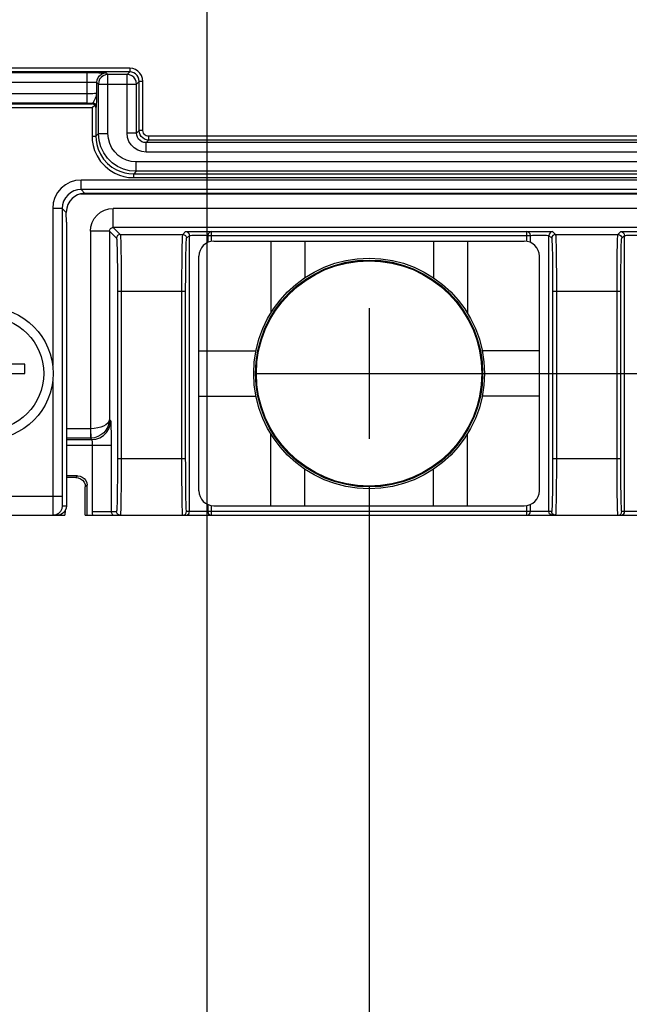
# Model space of a CAD drawing. Extents: x 30 to 410, y 34 to 287.
# Tile 54 of 66: x 279 to 292, y 156 to 177. Entities that reach past the tile are written whole.
import ezdxf

# ---------------------------------------------------------------- set-up
doc = ezdxf.new("R2010")
doc.units = 0
doc.header["$LTSCALE"] = 23.1
doc.layers.get('0').update_dxf_attribs({"linetype": 'CONTINUOUS'})
for name, color, linetype in [('ALL_AXIS', 7, 'CONTINUOUS'), ('ALL_CURVE', 7, 'CONTINUOUS'), ('ALL_DIM', 7, 'CONTINUOUS'), ('ALL_FEATURES', 7, 'CONTINUOUS')]:
    doc.layers.add(name, color=color, linetype=linetype)
doc.dimstyles.get("Standard").update_dxf_attribs({"dimtxt": 2.5, "dimasz": 2.5, "dimexe": 1.25, "dimexo": 0.625, "dimtad": 1, "dimcen": 2.5, "dimazin": 3, "dimtfac": 1, "dimtmove": 0, "dimatfit": 3})

# ---------------------------------------------------------------- blocks, each defined once
blk = doc.blocks.new('_OPEN')
at = {"color": 0, "linetype": 'BYBLOCK'}
for p, q in [((0, 0), (-1, 0.25)), ((-1, -0.25), (0, 0)), ((-1, 0), (0, 0))]:
    blk.add_line(p, q, dxfattribs=at)
blk = doc.blocks.new('*D6')
at = {"layer": 'ALL_DIM', "color": 2, "linetype": 'CONTINUOUS'}
for p, q in [((286.285, 166.96), (286.285, 133.345)), ((266.085, 165.34), (266.085, 133.345)), ((266.085, 134.345), (276.185, 134.345)), ((286.285, 134.345), (276.185, 134.345))]:
    blk.add_line(p, q, dxfattribs=at)
at = {"layer": 'ALL_DIM', "color": 2, "linetype": 'CONTINUOUS', "xscale": 2, "yscale": 2, "zscale": 2, "rotation": 180}
blk.add_blockref('_OPEN', (266.085, 134.345), dxfattribs=at)
at = {"layer": 'ALL_DIM', "color": 2, "linetype": 'CONTINUOUS', "xscale": 2, "yscale": 2, "zscale": 2}
blk.add_blockref('_OPEN', (286.285, 134.345), dxfattribs=at)
blk = doc.blocks.new('*D7')
at = {"layer": 'ALL_DIM', "color": 2, "linetype": 'CONTINUOUS'}
for p, q in [((295.485, 166.96), (295.485, 133.345)), ((286.285, 165.357), (286.285, 133.345)), ((286.285, 134.345), (281.285, 134.345)), ((281.285, 134.345), (290.885, 134.345)), ((300.485, 134.345), (290.885, 134.345)), ((295.485, 134.345), (300.485, 134.345))]:
    blk.add_line(p, q, dxfattribs=at)
at = {"layer": 'ALL_DIM', "color": 2, "linetype": 'CONTINUOUS', "xscale": 2, "yscale": 2, "zscale": 2}
blk.add_blockref('_OPEN', (286.285, 134.345), dxfattribs=at)
at = {"layer": 'ALL_DIM', "color": 2, "linetype": 'CONTINUOUS', "xscale": 2, "yscale": 2, "zscale": 2, "rotation": 180}
blk.add_blockref('_OPEN', (295.485, 134.345), dxfattribs=at)
blk = doc.blocks.new('*D9')
at = {"layer": 'ALL_DIM', "color": 2, "linetype": 'CONTINUOUS'}
for p, q in [((282.855, 185.108), (282.855, 139.345)), ((266.085, 162.694), (266.085, 139.345)), ((266.085, 140.345), (274.47, 140.345)), ((282.855, 140.345), (274.47, 140.345))]:
    blk.add_line(p, q, dxfattribs=at)
at = {"layer": 'ALL_DIM', "color": 2, "linetype": 'CONTINUOUS', "xscale": 2, "yscale": 2, "zscale": 2, "rotation": 180}
blk.add_blockref('_OPEN', (266.085, 140.345), dxfattribs=at)
at = {"layer": 'ALL_DIM', "color": 2, "linetype": 'CONTINUOUS', "xscale": 2, "yscale": 2, "zscale": 2}
blk.add_blockref('_OPEN', (282.855, 140.345), dxfattribs=at)
blk = doc.blocks.new('*D10')
at = {"layer": 'ALL_DIM', "color": 2, "linetype": 'CONTINUOUS'}
for p, q in [((312.325, 185.012), (312.325, 145.034)), ((266.085, 161.351), (266.085, 121.345)), ((312.325, 138.965), (312.325, 131.358)), ((312.325, 125.234), (312.325, 121.345)), ((266.085, 122.345), (289.205, 122.345)), ((312.325, 122.345), (289.205, 122.345))]:
    blk.add_line(p, q, dxfattribs=at)
at = {"layer": 'ALL_DIM', "color": 2, "linetype": 'CONTINUOUS', "xscale": 2, "yscale": 2, "zscale": 2, "rotation": 180}
blk.add_blockref('_OPEN', (266.085, 122.345), dxfattribs=at)
at = {"layer": 'ALL_DIM', "color": 2, "linetype": 'CONTINUOUS', "xscale": 2, "yscale": 2, "zscale": 2}
blk.add_blockref('_OPEN', (312.325, 122.345), dxfattribs=at)
blk = doc.blocks.new('*D11')
at = {"layer": 'ALL_DIM', "color": 2, "linetype": 'CONTINUOUS'}
for p, q in [((303.229, 182.16), (303.229, 145.042)), ((266.085, 164.707), (266.085, 127.345)), ((303.229, 138.987), (303.229, 127.345)), ((266.085, 128.345), (284.657, 128.345)), ((303.229, 128.345), (284.657, 128.345))]:
    blk.add_line(p, q, dxfattribs=at)
at = {"layer": 'ALL_DIM', "color": 2, "linetype": 'CONTINUOUS', "xscale": 2, "yscale": 2, "zscale": 2, "rotation": 180}
blk.add_blockref('_OPEN', (266.085, 128.345), dxfattribs=at)
at = {"layer": 'ALL_DIM', "color": 2, "linetype": 'CONTINUOUS', "xscale": 2, "yscale": 2, "zscale": 2}
blk.add_blockref('_OPEN', (303.229, 128.345), dxfattribs=at)
blk = doc.blocks.new('*D21')
at = {"layer": 'ALL_DIM', "color": 2, "linetype": 'CONTINUOUS'}
for p, q in [((263.855, 185.012), (263.855, 145.345)), ((275.855, 185.012), (275.855, 145.345)), ((263.855, 146.345), (239.586, 146.345)), ((239.586, 146.345), (269.855, 146.345)), ((280.855, 146.345), (269.855, 146.345)), ((275.855, 146.345), (280.855, 146.345))]:
    blk.add_line(p, q, dxfattribs=at)
at = {"layer": 'ALL_DIM', "color": 2, "linetype": 'CONTINUOUS', "xscale": 2, "yscale": 2, "zscale": 2}
blk.add_blockref('_OPEN', (263.855, 146.345), dxfattribs=at)
at = {"layer": 'ALL_DIM', "color": 2, "linetype": 'CONTINUOUS', "xscale": 2, "yscale": 2, "zscale": 2, "rotation": 180}
blk.add_blockref('_OPEN', (275.855, 146.345), dxfattribs=at)
blk = doc.blocks.new('*D26')
at = {"layer": 'ALL_DIM', "color": 2, "linetype": 'CONTINUOUS'}
for p, q in [((282.855, 185.108), (282.855, 139.345)), ((296.855, 185.108), (296.855, 139.345)), ((282.855, 140.345), (277.855, 140.345)), ((277.855, 140.345), (289.855, 140.345)), ((326.355, 140.345), (289.855, 140.345)), ((296.855, 140.345), (326.355, 140.345))]:
    blk.add_line(p, q, dxfattribs=at)
at = {"layer": 'ALL_DIM', "color": 2, "linetype": 'CONTINUOUS', "xscale": 2, "yscale": 2, "zscale": 2}
blk.add_blockref('_OPEN', (282.855, 140.345), dxfattribs=at)
at = {"layer": 'ALL_DIM', "color": 2, "linetype": 'CONTINUOUS', "xscale": 2, "yscale": 2, "zscale": 2, "rotation": 180}
blk.add_blockref('_OPEN', (296.855, 140.345), dxfattribs=at)
blk = doc.blocks.new('_DOT')
at = {"color": 0, "linetype": 'BYBLOCK'}
blk.add_line((-0.25, 0), (-1, 0), dxfattribs=at)
at = {"color": 0, "linetype": 'BYBLOCK', "const_width": 0.25}
blk.add_lwpolyline([(-0.125, 0, 1), (0.125, 0, 1)], format="xyb", close=True, dxfattribs=at)
blk = doc.blocks.new('*D32')
at = {"layer": 'ALL_DIM', "color": 2, "linetype": 'CONTINUOUS'}
for p, q in [((242.085, 180.158), (242.085, 180.408)), ((242.085, 180.408), (242.085, 174.849)), ((245.049, 180.158), (241.085, 180.158)), ((277.241, 180.158), (248.531, 180.158)), ((280.023, 179.188), (277.241, 180.158)), ((282.673, 179.188), (280.023, 179.188)), ((242.085, 157.487), (242.085, 174.849)), ((261.885, 169.54), (241.085, 169.54)), ((242.085, 169.54), (242.085, 157.487))]:
    blk.add_line(p, q, dxfattribs=at)
at = {"layer": 'ALL_DIM', "color": 2, "linetype": 'CONTINUOUS', "xscale": 2, "yscale": 2, "zscale": 2}
for name, p, rotation in [('_DOT', (242.085, 180.158), 270), ('_OPEN', (242.085, 169.54), 90)]:
    blk.add_blockref(name, p, dxfattribs=dict(at, rotation=rotation))
blk = doc.blocks.new('*D35')
at = {"layer": 'ALL_DIM', "color": 2, "linetype": 'CONTINUOUS'}
for p, q in [((344.272, 169.54), (344.272, 174.54)), ((344.272, 174.54), (344.272, 168.508)), ((287.285, 169.34), (299.451, 169.34)), ((299.451, 169.34), (306.134, 167.475)), ((323.085, 169.54), (345.272, 169.54)), ((344.272, 156.748), (344.272, 168.508)), ((306.134, 167.475), (345.272, 167.475)), ((344.272, 167.475), (344.272, 156.748))]:
    blk.add_line(p, q, dxfattribs=at)
at = {"layer": 'ALL_DIM', "color": 2, "linetype": 'CONTINUOUS', "xscale": 2, "yscale": 2, "zscale": 2}
for p, rotation in [((344.272, 169.54), 270), ((344.272, 167.475), 90)]:
    blk.add_blockref('_OPEN', p, dxfattribs=dict(at, rotation=rotation))

msp = doc.modelspace()

# ---------------------------------------------------------------- linework, layer by layer
at = {"color": 7, "linetype": 'CONTINUOUS'}
msp.add_circle((286.285, 169.34), 2.4, dxfattribs=at)
at = {"color": 9, "linetype": 'CONTINUOUS'}
msp.add_circle((286.285, 169.34), 2.384, dxfattribs=at)
at = {"layer": 'ALL_AXIS', "color": 7, "linetype": 'CONTINUOUS'}
for p, q in [((284.205, 172.14), (284.205, 170.615)), ((284.925, 172.14), (284.925, 171.365)), ((287.645, 172.14), (287.645, 171.365)), ((288.365, 172.14), (288.365, 170.615)), ((282.685, 169.82), (283.893, 169.82)), ((289.885, 169.82), (288.678, 169.82)), ((277.405, 169.34), (279.005, 169.34)), ((279.005, 169.54), (278.305, 169.54)), ((279.005, 169.34), (279.005, 169.54)), ((282.685, 168.86), (283.893, 168.86)), ((289.885, 168.86), (288.678, 168.86)), ((284.205, 166.54), (284.205, 168.064)), ((288.365, 166.54), (288.365, 168.064)), ((284.925, 166.54), (284.925, 167.314)), ((287.645, 166.54), (287.645, 167.314))]:
    msp.add_line(p, q, dxfattribs=at)
for centre, radius in [((286.285, 169.34), 2.44), ((278.205, 169.34), 1.4), ((278.205, 169.34), 1.2)]:
    msp.add_circle(centre, radius, dxfattribs=at)
at = {"layer": 'ALL_CURVE', "color": 40, "linetype": 'CONTINUOUS'}
for p, q in [((286.285, 170.72), (286.285, 167.96)), ((283.901, 169.34), (288.669, 169.34))]:
    msp.add_line(p, q, dxfattribs=at)
at = {"layer": 'ALL_FEATURES', "color": 9, "linetype": 'CONTINUOUS'}
for p, q in [((281.223, 175.798), (270.781, 175.798)), ((281.223, 175.798), (281.223, 175.718)), ((270.769, 175.705), (280.327, 175.705)), ((281.223, 175.718), (270.781, 175.718)), ((280.327, 175.056), (280.327, 175.705)), ((280.727, 175.698), (280.762, 175.663)), ((281.169, 175.663), (280.762, 175.663)), ((280.762, 174.416), (280.762, 175.663)), ((281.169, 175.663), (281.223, 175.718)), ((281.169, 174.423), (281.169, 175.663)), ((270.769, 175.505), (280.327, 175.505)), ((280.527, 175.498), (280.562, 175.463)), ((280.527, 175.263), (280.527, 175.498)), ((280.562, 175.463), (281.369, 175.463)), ((280.562, 174.416), (280.562, 175.463)), ((281.369, 175.463), (281.423, 175.518)), ((281.369, 174.423), (281.369, 175.463)), ((281.503, 175.518), (281.423, 175.518)), ((281.423, 174.478), (281.423, 175.518)), ((281.503, 174.478), (281.503, 175.518)), ((280.327, 175.256), (270.762, 175.256)), ((270.749, 175.044), (280.427, 175.044)), ((270.749, 174.964), (280.427, 174.964)), ((280.327, 175.056), (270.762, 175.056)), ((280.427, 175.044), (280.44, 175.056)), ((280.427, 174.964), (280.427, 174.362)), ((280.507, 174.964), (280.52, 174.976)), ((280.507, 174.964), (280.507, 174.362)), ((280.427, 174.362), (280.507, 174.362)), ((280.562, 174.416), (280.507, 174.362)), ((280.562, 174.416), (280.762, 174.416)), ((281.369, 174.423), (281.169, 174.423)), ((281.423, 174.478), (281.369, 174.423)), ((281.503, 174.478), (281.423, 174.478)), ((298.267, 174.358), (281.623, 174.358)), ((281.623, 174.358), (281.623, 174.278)), ((281.623, 174.278), (281.569, 174.223)), ((298.322, 174.223), (281.569, 174.223)), ((281.569, 174.023), (281.569, 174.223)), ((298.267, 174.278), (281.623, 174.278)), ((298.322, 174.023), (281.569, 174.023)), ((298.329, 173.816), (281.362, 173.816)), ((281.362, 173.616), (281.362, 173.816)), ((281.362, 173.616), (281.307, 173.562)), ((281.307, 173.562), (298.383, 173.562)), ((281.307, 173.482), (281.307, 173.562)), ((298.329, 173.616), (281.362, 173.616)), ((301.456, 173.43), (280.194, 173.43)), ((280.194, 173.23), (280.194, 173.43)), ((281.307, 173.482), (298.383, 173.482)), ((280.194, 173.23), (280.275, 173.15)), ((301.456, 173.23), (280.194, 173.23)), ((279.794, 172.83), (279.595, 172.83)), ((279.595, 172.83), (279.595, 169.513)), ((279.794, 172.83), (279.882, 172.743)), ((279.794, 172.83), (279.794, 166.74)), ((300.896, 172.83), (280.874, 172.83)), ((280.874, 172.43), (280.874, 172.83)), ((280.794, 172.351), (280.394, 172.351)), ((280.394, 172.351), (280.394, 168.171)), ((280.794, 172.351), (280.945, 172.2)), ((280.794, 172.351), (280.794, 168.368)), ((280.874, 172.43), (281.025, 172.28)), ((300.896, 172.43), (280.874, 172.43)), ((281.025, 172.28), (282.346, 172.28)), ((282.346, 172.28), (282.405, 172.34)), ((282.426, 172.2), (282.485, 172.26)), ((282.485, 166.42), (282.485, 172.26)), ((282.877, 172.261), (289.694, 172.261)), ((282.877, 172.261), (282.877, 172.112)), ((282.954, 172.341), (289.617, 172.341)), ((282.954, 172.134), (282.954, 172.341)), ((289.617, 172.134), (289.617, 172.341)), ((289.694, 172.112), (289.694, 172.261)), ((290.085, 172.26), (290.145, 172.2)), ((290.085, 166.42), (290.085, 172.26)), ((290.165, 172.34), (290.225, 172.28)), ((290.225, 172.28), (291.546, 172.28)), ((291.546, 172.28), (291.605, 172.34)), ((291.626, 172.2), (291.685, 172.26)), ((291.685, 166.42), (291.685, 172.26)), ((280.964, 171.08), (282.406, 171.08)), ((280.964, 171.08), (280.964, 167.54)), ((281.044, 171.08), (281.044, 167.54)), ((282.326, 167.54), (282.326, 171.08)), ((282.406, 167.54), (282.406, 171.08)), ((290.164, 171.08), (291.606, 171.08)), ((290.164, 171.08), (290.164, 167.54)), ((290.244, 171.08), (290.244, 167.54)), ((291.526, 167.54), (291.526, 171.08)), ((291.606, 167.54), (291.606, 171.08)), ((279.595, 169.166), (279.595, 166.74)), ((280.794, 168.368), (280.82, 168.342)), ((280.394, 168.171), (279.885, 168.171)), ((280.391, 168.171), (280.391, 167.971)), ((280.394, 168.171), (280.398, 167.971)), ((280.391, 167.971), (279.885, 167.971)), ((279.885, 167.942), (280.42, 167.942)), ((280.42, 167.942), (280.391, 167.971)), ((280.398, 167.971), (280.391, 167.971)), ((279.885, 167.822), (280.829, 167.822)), ((280.429, 167.822), (280.429, 166.42)), ((280.829, 167.822), (280.829, 166.42)), ((280.964, 167.54), (282.406, 167.54)), ((290.164, 167.54), (291.606, 167.54)), ((280.121, 167.175), (280.085, 167.14)), ((280.321, 166.975), (280.285, 166.94)), ((279.794, 166.74), (269.893, 166.74)), ((279.798, 166.54), (279.885, 166.54)), ((280.429, 166.42), (280.945, 166.42)), ((290.145, 166.42), (282.426, 166.42)), ((282.877, 166.568), (282.877, 166.42)), ((282.954, 166.34), (282.954, 166.545)), ((289.617, 166.34), (289.617, 166.545)), ((289.694, 166.42), (289.694, 166.568)), ((299.345, 166.42), (291.626, 166.42))]:
    msp.add_line(p, q, dxfattribs=at)
at = {"layer": 'ALL_FEATURES', "color": 7, "linetype": 'CONTINUOUS'}
for p, q in [((280.427, 174.964), (280.483, 175.019)), ((280.184, 173.14), (301.467, 173.14)), ((301.376, 173.15), (280.275, 173.15)), ((279.885, 172.54), (279.882, 172.743)), ((279.885, 172.54), (279.885, 166.943)), ((283.005, 172.14), (289.565, 172.14)), ((282.685, 166.86), (282.685, 171.82)), ((289.885, 166.86), (289.885, 171.82)), ((280.121, 167.175), (279.885, 167.175)), ((280.085, 167.14), (279.885, 167.14)), ((279.885, 166.941), (279.885, 166.54)), ((280.285, 166.34), (280.285, 166.94)), ((280.321, 166.34), (280.321, 166.975)), ((279.859, 166.441), (279.854, 166.34)), ((283.005, 166.54), (289.565, 166.54)), ((267.415, 166.34), (279.854, 166.34)), ((280.285, 166.34), (320.755, 166.34))]:
    msp.add_line(p, q, dxfattribs=at)
at = {"layer": 'ALL_FEATURES', "color": 9, "linetype": 'CONTINUOUS'}
for points in [[(281.503, 175.518), (281.496, 175.581), (281.475, 175.641), (281.44, 175.695), (281.395, 175.738), (281.345, 175.77), (281.287, 175.79), (281.223, 175.798)], [(280.327, 175.705), (280.415, 175.705), (280.499, 175.704), (280.574, 175.703), (280.637, 175.702), (280.685, 175.701), (280.715, 175.7), (280.727, 175.698)], [(280.527, 175.498), (280.534, 175.55), (280.554, 175.598), (280.585, 175.639), (280.627, 175.671), (280.675, 175.691), (280.727, 175.698)], [(280.762, 175.663), (280.71, 175.656), (280.662, 175.636), (280.62, 175.604), (280.588, 175.562), (280.569, 175.514), (280.562, 175.463)], [(281.369, 175.463), (281.362, 175.515), (281.342, 175.563), (281.31, 175.605), (281.268, 175.637), (281.22, 175.656), (281.169, 175.663)], [(281.423, 175.518), (281.418, 175.563), (281.403, 175.606), (281.378, 175.644), (281.346, 175.675), (281.31, 175.698), (281.269, 175.712), (281.223, 175.718)], [(280.327, 175.505), (280.371, 175.505), (280.413, 175.504), (280.45, 175.503), (280.482, 175.502), (280.506, 175.501), (280.521, 175.5), (280.527, 175.498)], [(280.527, 175.263), (280.521, 175.261), (280.504, 175.26), (280.478, 175.259), (280.445, 175.257), (280.408, 175.257), (280.368, 175.256), (280.327, 175.256)], [(280.44, 175.056), (280.448, 175.064), (280.459, 175.082), (280.471, 175.107), (280.484, 175.134), (280.497, 175.161), (280.509, 175.187), (280.518, 175.211), (280.524, 175.236), (280.527, 175.263)], [(280.52, 174.976), (280.522, 174.986), (280.523, 175.012), (280.524, 175.046), (280.525, 175.084), (280.525, 175.122), (280.526, 175.158), (280.526, 175.191), (280.527, 175.263)], [(280.327, 175.056), (280.384, 175.056), (280.44, 175.056)], [(280.52, 174.976), (280.514, 175.007), (280.497, 175.033), (280.471, 175.05), (280.44, 175.056)], [(280.427, 174.362), (280.433, 174.265), (280.45, 174.165), (280.482, 174.056), (280.534, 173.941), (280.608, 173.827), (280.701, 173.724), (280.802, 173.641), (280.906, 173.579), (281.007, 173.535), (281.102, 173.506), (281.198, 173.488), (281.307, 173.482)], [(280.507, 174.362), (280.512, 174.274), (280.528, 174.183), (280.557, 174.084), (280.604, 173.979), (280.672, 173.876), (280.756, 173.782), (280.848, 173.706), (280.942, 173.65), (281.034, 173.61), (281.12, 173.584), (281.208, 173.568), (281.307, 173.562)], [(281.362, 173.616), (281.222, 173.628), (281.09, 173.664), (280.966, 173.721), (280.853, 173.799), (280.755, 173.895), (280.675, 174.005), (280.614, 174.131), (280.575, 174.27), (280.562, 174.416)], [(281.362, 173.816), (281.257, 173.825), (281.158, 173.852), (281.065, 173.895), (280.98, 173.953), (280.907, 174.025), (280.847, 174.108), (280.801, 174.203), (280.772, 174.307), (280.762, 174.416)], [(281.569, 174.023), (281.48, 174.033), (281.395, 174.063), (281.319, 174.11), (281.256, 174.174), (281.208, 174.249), (281.179, 174.334), (281.169, 174.423)], [(281.569, 174.223), (281.524, 174.228), (281.482, 174.243), (281.444, 174.267), (281.412, 174.298), (281.389, 174.336), (281.374, 174.378), (281.369, 174.423)], [(281.623, 174.278), (281.578, 174.283), (281.536, 174.298), (281.498, 174.322), (281.466, 174.354), (281.444, 174.389), (281.429, 174.43), (281.423, 174.478)], [(281.623, 174.358), (281.596, 174.361), (281.571, 174.37), (281.548, 174.384), (281.529, 174.403), (281.516, 174.425), (281.507, 174.449), (281.503, 174.478)], [(280.194, 173.43), (280.078, 173.419), (279.966, 173.385), (279.863, 173.331), (279.773, 173.257), (279.699, 173.168), (279.642, 173.065), (279.607, 172.95), (279.595, 172.83)], [(280.194, 173.23), (280.117, 173.223), (280.042, 173.2), (279.974, 173.164), (279.913, 173.115), (279.864, 173.056), (279.826, 172.987), (279.802, 172.91), (279.794, 172.83)], [(280.394, 172.351), (280.404, 172.444), (280.431, 172.534), (280.475, 172.617), (280.535, 172.69), (280.608, 172.75), (280.691, 172.794), (280.781, 172.821), (280.874, 172.83)], [(280.794, 172.351), (280.796, 172.366), (280.8, 172.381), (280.808, 172.395), (280.818, 172.407), (280.83, 172.417), (280.844, 172.424), (280.859, 172.429), (280.874, 172.43)], [(281.025, 172.28), (280.994, 172.274), (280.968, 172.256), (280.951, 172.231), (280.945, 172.2)], [(281.025, 172.28), (281.027, 172.272), (281.029, 172.249), (281.031, 172.206), (281.034, 172.139), (281.036, 172.042), (281.039, 171.918), (281.041, 171.78), (281.042, 171.64), (281.043, 171.504), (281.044, 171.373), (281.044, 171.237), (281.044, 171.08)], [(282.326, 171.08), (282.327, 171.199), (282.327, 171.328), (282.327, 171.47), (282.329, 171.622), (282.33, 171.776), (282.332, 171.92), (282.334, 172.039), (282.336, 172.13), (282.339, 172.195), (282.341, 172.238), (282.343, 172.267), (282.346, 172.28)], [(282.346, 172.28), (282.376, 172.274), (282.402, 172.256), (282.42, 172.231), (282.426, 172.2)], [(282.405, 172.34), (282.436, 172.334), (282.462, 172.316), (282.479, 172.29), (282.485, 172.26)], [(282.485, 172.26), (282.492, 172.261), (282.509, 172.262), (282.536, 172.263), (282.571, 172.264), (282.613, 172.264), (282.658, 172.264), (282.705, 172.264), (282.751, 172.264), (282.794, 172.264), (282.83, 172.263), (282.858, 172.262), (282.877, 172.261)], [(282.954, 172.341), (282.924, 172.335), (282.9, 172.317), (282.883, 172.292), (282.877, 172.261)], [(289.694, 172.261), (289.688, 172.292), (289.671, 172.317), (289.646, 172.335), (289.617, 172.341)], [(289.694, 172.261), (289.712, 172.262), (289.741, 172.263), (289.777, 172.264), (289.82, 172.264), (289.866, 172.264), (289.914, 172.264), (289.959, 172.264), (290.001, 172.264), (290.036, 172.263), (290.062, 172.262), (290.079, 172.261), (290.085, 172.26)], [(290.165, 172.34), (290.135, 172.334), (290.109, 172.316), (290.091, 172.29), (290.085, 172.26)], [(290.225, 172.28), (290.194, 172.274), (290.168, 172.256), (290.151, 172.231), (290.145, 172.2)], [(290.225, 172.28), (290.227, 172.272), (290.229, 172.249), (290.231, 172.206), (290.234, 172.139), (290.236, 172.042), (290.239, 171.918), (290.241, 171.78), (290.242, 171.64), (290.243, 171.504), (290.244, 171.373), (290.244, 171.237), (290.244, 171.08)], [(291.526, 171.08), (291.527, 171.199), (291.527, 171.328), (291.527, 171.47), (291.529, 171.622), (291.53, 171.776), (291.532, 171.92), (291.534, 172.039), (291.536, 172.13), (291.539, 172.195), (291.541, 172.238), (291.543, 172.267), (291.546, 172.28)], [(291.546, 172.28), (291.576, 172.274), (291.602, 172.256), (291.62, 172.231), (291.626, 172.2)], [(291.605, 172.34), (291.636, 172.334), (291.662, 172.316), (291.679, 172.29), (291.685, 172.26)], [(291.685, 172.26), (291.692, 172.261), (291.709, 172.262), (291.736, 172.263), (291.771, 172.264), (291.813, 172.264), (291.858, 172.264), (291.905, 172.264), (291.951, 172.264), (291.994, 172.264), (292.03, 172.263), (292.058, 172.262), (292.077, 172.261)], [(280.945, 172.2), (280.947, 172.192), (280.949, 172.171), (280.951, 172.131), (280.954, 172.068), (280.956, 171.977), (280.959, 171.862), (280.961, 171.734), (280.962, 171.602), (280.963, 171.475), (280.964, 171.354), (280.964, 171.226), (280.964, 171.08)], [(282.406, 171.08), (282.406, 171.191), (282.407, 171.312), (282.407, 171.444), (282.409, 171.586), (282.41, 171.73), (282.412, 171.864), (282.414, 171.975), (282.416, 172.06), (282.419, 172.12), (282.421, 172.161), (282.423, 172.188), (282.426, 172.2)], [(290.145, 172.2), (290.147, 172.192), (290.149, 172.171), (290.151, 172.131), (290.154, 172.068), (290.156, 171.977), (290.159, 171.862), (290.161, 171.734), (290.162, 171.602), (290.163, 171.475), (290.164, 171.354), (290.164, 171.226), (290.164, 171.08)], [(291.606, 171.08), (291.606, 171.191), (291.607, 171.312), (291.607, 171.444), (291.609, 171.586), (291.61, 171.73), (291.612, 171.864), (291.614, 171.975), (291.616, 172.06), (291.619, 172.12), (291.621, 172.161), (291.623, 172.188), (291.626, 172.2)], [(280.794, 168.368), (280.784, 168.326), (280.758, 168.289), (280.72, 168.256), (280.67, 168.228), (280.613, 168.205), (280.548, 168.187), (280.474, 168.176), (280.394, 168.171)], [(280.794, 168.368), (280.785, 168.284), (280.76, 168.209), (280.722, 168.142), (280.673, 168.085), (280.616, 168.039), (280.551, 168.004), (280.478, 167.98), (280.398, 167.971)], [(280.42, 167.942), (280.509, 167.952), (280.594, 167.981), (280.67, 168.029), (280.733, 168.092), (280.781, 168.168), (280.81, 168.253), (280.82, 168.342)], [(280.82, 168.342), (280.822, 168.33), (280.824, 168.299), (280.825, 168.251), (280.827, 168.186), (280.828, 168.108), (280.829, 168.019), (280.829, 167.922), (280.829, 167.822)], [(280.42, 167.942), (280.422, 167.939), (280.424, 167.932), (280.425, 167.921), (280.427, 167.906), (280.428, 167.888), (280.429, 167.867), (280.429, 167.845), (280.429, 167.822)], [(280.964, 167.54), (280.964, 167.438), (280.964, 167.326), (280.963, 167.204), (280.962, 167.074), (280.961, 166.938), (280.959, 166.806), (280.957, 166.69), (280.955, 166.598), (280.953, 166.529), (280.951, 166.48), (280.949, 166.448), (280.947, 166.428), (280.945, 166.42)], [(281.044, 167.54), (281.044, 167.43), (281.044, 167.311), (281.043, 167.18), (281.042, 167.04), (281.041, 166.895), (281.039, 166.754), (281.037, 166.63), (281.035, 166.531), (281.033, 166.457), (281.031, 166.404), (281.029, 166.37), (281.027, 166.348), (281.025, 166.34)], [(282.346, 166.34), (282.344, 166.345), (282.342, 166.362), (282.34, 166.396), (282.338, 166.45), (282.335, 166.531), (282.333, 166.637), (282.331, 166.762), (282.329, 166.894), (282.328, 167.026), (282.327, 167.152), (282.327, 167.272), (282.327, 167.397), (282.326, 167.54)], [(282.426, 166.42), (282.424, 166.424), (282.422, 166.44), (282.42, 166.472), (282.418, 166.523), (282.415, 166.598), (282.413, 166.697), (282.411, 166.814), (282.409, 166.937), (282.408, 167.06), (282.407, 167.178), (282.407, 167.29), (282.407, 167.407), (282.406, 167.54)], [(290.164, 167.54), (290.164, 167.438), (290.164, 167.326), (290.163, 167.204), (290.162, 167.074), (290.161, 166.938), (290.159, 166.806), (290.157, 166.69), (290.155, 166.598), (290.153, 166.529), (290.151, 166.48), (290.149, 166.448), (290.147, 166.428), (290.145, 166.42)], [(290.244, 167.54), (290.244, 167.43), (290.244, 167.311), (290.243, 167.18), (290.242, 167.04), (290.241, 166.895), (290.239, 166.754), (290.237, 166.63), (290.235, 166.531), (290.233, 166.457), (290.231, 166.404), (290.229, 166.37), (290.227, 166.348), (290.225, 166.34)], [(291.546, 166.34), (291.544, 166.345), (291.542, 166.362), (291.54, 166.396), (291.538, 166.45), (291.535, 166.531), (291.533, 166.637), (291.531, 166.762), (291.529, 166.894), (291.528, 167.026), (291.527, 167.152), (291.527, 167.272), (291.527, 167.397), (291.526, 167.54)], [(291.626, 166.42), (291.624, 166.424), (291.622, 166.44), (291.62, 166.472), (291.618, 166.523), (291.615, 166.598), (291.613, 166.697), (291.611, 166.814), (291.609, 166.937), (291.608, 167.06), (291.607, 167.178), (291.607, 167.29), (291.607, 167.407), (291.606, 167.54)], [(279.595, 166.74), (279.595, 166.66), (279.595, 166.587), (279.595, 166.52), (279.596, 166.461), (279.596, 166.412), (279.597, 166.374), (279.597, 166.349), (279.598, 166.34)], [(279.794, 166.74), (279.795, 166.7), (279.795, 166.663), (279.795, 166.63), (279.795, 166.6), (279.796, 166.576), (279.797, 166.557), (279.797, 166.544), (279.798, 166.54)], [(280.429, 166.42), (280.431, 166.379), (280.436, 166.34)], [(281.025, 166.34), (280.994, 166.346), (280.968, 166.363), (280.951, 166.389), (280.945, 166.42)], [(282.346, 166.34), (282.377, 166.346), (282.403, 166.363), (282.42, 166.389), (282.426, 166.42)], [(282.405, 166.34), (282.43, 166.344), (282.452, 166.355), (282.47, 166.373), (282.481, 166.395), (282.485, 166.42)], [(282.877, 166.42), (282.881, 166.395), (282.892, 166.373), (282.909, 166.355), (282.93, 166.344), (282.954, 166.34)], [(289.617, 166.34), (289.641, 166.344), (289.662, 166.355), (289.679, 166.373), (289.69, 166.395), (289.694, 166.42)], [(290.165, 166.34), (290.141, 166.344), (290.118, 166.355), (290.101, 166.373), (290.089, 166.395), (290.085, 166.42)], [(290.225, 166.34), (290.194, 166.346), (290.168, 166.363), (290.151, 166.389), (290.145, 166.42)], [(291.546, 166.34), (291.577, 166.346), (291.603, 166.363), (291.62, 166.389), (291.626, 166.42)], [(291.605, 166.34), (291.63, 166.344), (291.652, 166.355), (291.67, 166.373), (291.681, 166.395), (291.685, 166.42)]]:
    msp.add_lwpolyline(points, dxfattribs=at)
at = {"layer": 'ALL_FEATURES', "color": 7, "linetype": 'CONTINUOUS'}
for points in [[(280.483, 175.019), (280.467, 175.032), (280.449, 175.04), (280.427, 175.044)], [(280.507, 174.964), (280.504, 174.985), (280.496, 175.004), (280.483, 175.019)], [(280.184, 173.14), (280.122, 173.119), (280.062, 173.087), (280.006, 173.043), (279.957, 172.986), (279.917, 172.917), (279.891, 172.836), (279.882, 172.743)], [(280.275, 173.15), (280.229, 173.147), (280.184, 173.14)], [(282.405, 172.34), (282.414, 172.341), (282.438, 172.342), (282.476, 172.343), (282.525, 172.344), (282.584, 172.344), (282.647, 172.344), (282.713, 172.344), (282.778, 172.344), (282.837, 172.344), (282.888, 172.343), (282.928, 172.342), (282.954, 172.341)], [(289.617, 172.341), (289.643, 172.342), (289.683, 172.343), (289.734, 172.344), (289.794, 172.344), (289.859, 172.344), (289.925, 172.344), (289.989, 172.344), (290.047, 172.344), (290.096, 172.343), (290.132, 172.342), (290.156, 172.341), (290.165, 172.34)], [(291.605, 172.34), (291.614, 172.341), (291.638, 172.342), (291.676, 172.343), (291.725, 172.344), (291.784, 172.344), (291.847, 172.344), (291.913, 172.344), (291.978, 172.344), (292.037, 172.344), (292.088, 172.343), (292.128, 172.342), (292.154, 172.341)], [(280.085, 167.14), (280.137, 167.133), (280.185, 167.113), (280.227, 167.081), (280.259, 167.04), (280.279, 166.991), (280.285, 166.94)], [(280.121, 167.175), (280.173, 167.168), (280.221, 167.148), (280.262, 167.117), (280.294, 167.075), (280.314, 167.027), (280.321, 166.975)], [(279.798, 166.54), (279.788, 166.478), (279.76, 166.422), (279.716, 166.378), (279.66, 166.349), (279.598, 166.34)], [(279.859, 166.441), (279.835, 166.407), (279.803, 166.378), (279.767, 166.357), (279.727, 166.344), (279.685, 166.34)], [(279.885, 166.54), (279.879, 166.488), (279.859, 166.441)], [(280.829, 166.42), (280.831, 166.404), (280.835, 166.389), (280.843, 166.375), (280.853, 166.363), (280.865, 166.353), (280.879, 166.346), (280.894, 166.341), (280.909, 166.34)]]:
    msp.add_lwpolyline(points, dxfattribs=at)
for centre, radius, start, end in [((291.285, 176.14), 3.08, 256.2353, 256.9126), ((283.005, 171.82), 0.32, 90, 180), ((289.565, 171.82), 0.32, 0, 90), ((283.005, 166.86), 0.32, 180, 270), ((289.565, 166.86), 0.32, 270, 360)]:
    msp.add_arc(centre, radius, start, end, dxfattribs=at)

# ---------------------------------------------------------------- dimensions: what is measured, and where the dimension line sits
at = {"layer": 'ALL_DIM', "color": 2, "linetype": 'CONTINUOUS'}
for base, p1, p2, picture, middle in [((275.855, 146.345), (263.855, 186.012), (275.855, 186.012), '*D21', (239.586, 146.345)), ((282.855, 140.345), (266.085, 163.694), (282.855, 186.108), '*D9', (268.966, 140.345)), ((312.325, 122.345), (266.085, 162.351), (312.325, 186.012), '*D10', (276.443, 122.345)), ((296.855, 140.345), (282.855, 186.108), (296.855, 186.108), '*D26', (298.835, 140.345)), ((303.229, 128.345), (266.085, 165.707), (303.229, 183.16), '*D11', (279.153, 128.345)), ((286.285, 134.345), (266.085, 166.34), (286.285, 167.96), '*D6', (270.681, 134.345)), ((295.485, 134.345), (286.285, 166.357), (295.485, 167.96), '*D7', (288.133, 134.345))]:
    dim = msp.add_linear_dim(base=base, p1=p1, p2=p2, dimstyle='Standard', dxfattribs=at)
    dim.commit()
    dim.dimension.update_dxf_attribs({"geometry": picture, "text_midpoint": middle, "dimtype": 128})
dim = msp.add_linear_dim(base=(242.085, 179.188), p1=(262.885, 169.54), p2=(283.673, 179.188), angle=90, dimstyle='Standard', override={"dimblk2": 'DOT', "dimsah": 1}, dxfattribs=at)
dim.commit()
dim.dimension.update_dxf_attribs({"geometry": '*D32', "text_midpoint": (242.085, 157.487), "dimtype": 128})
dim = msp.add_linear_dim(base=(344.272, 169.54), p1=(286.285, 169.34), p2=(322.085, 169.54), angle=90, dimstyle='Standard', dxfattribs=at)
dim.commit()
dim.dimension.update_dxf_attribs({"geometry": '*D35', "text_midpoint": (344.272, 156.748), "dimtype": 128})

doc.saveas('drawing.dxf')
